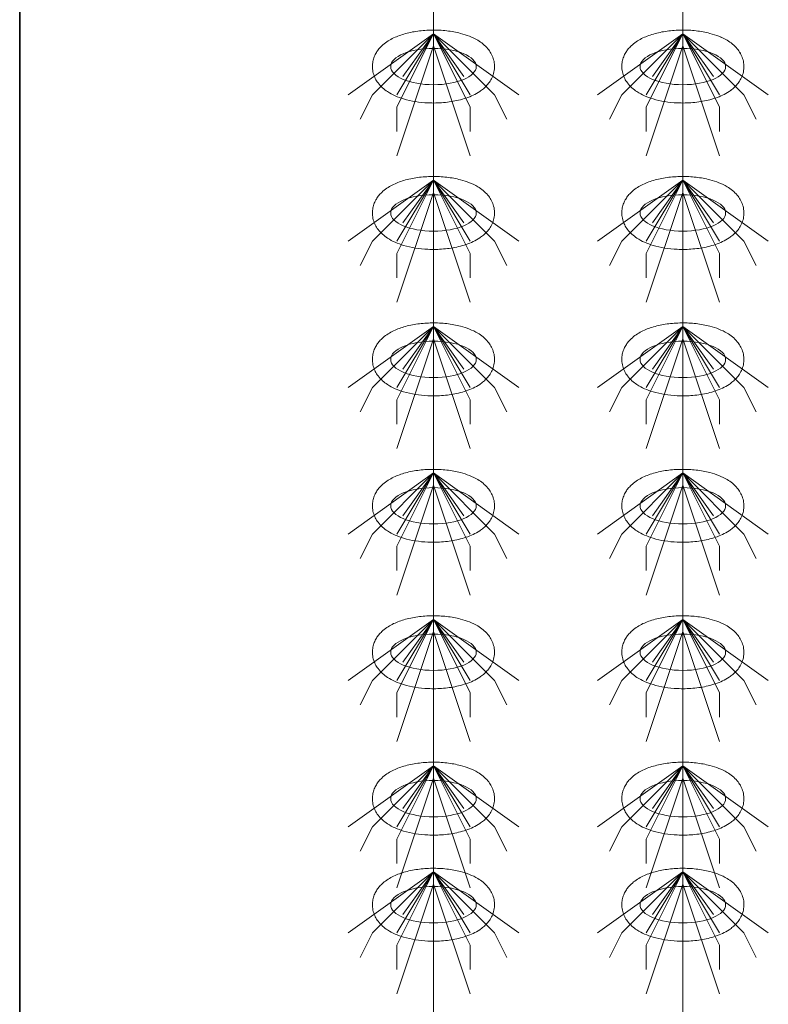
# Model space of a CAD drawing. Header units: metres. Extents: x 703769 to 722343, y 4313031 to 4317457.
# Tile 69 of 256: x 707713.93 to 707717.61, y 4313305.06 to 4313309.9. Entities that reach past the tile are written whole.
import ezdxf

# ---------------------------------------------------------------- set-up
doc = ezdxf.new("R2010")
doc.units = ezdxf.units.M
doc.header["$LTSCALE"] = 0.5
doc.layers.add('粗实线层', color=7, linetype='Continuous', lineweight=35)
doc.layers.add('设备', color=6, linetype='Continuous', lineweight=18)

# ---------------------------------------------------------------- blocks, each defined once
blk = doc.blocks.new('hh_1')
at = {"layer": '设备'}
for p, q in [((-268840, 164960), (-268910, 164910)), ((-268840, 164960), (-268890, 164910)), ((-268840, 164960), (-268870, 164900)), ((-268840, 164960), (-268870, 164910)), ((-268840, 164960), (-268865, 164925)), ((-268840, 164960), (-268790, 164910)), ((-268840, 164960), (-268815, 164925)), ((-268840, 164960), (-268770, 164910)), ((-268840, 164960), (-268810, 164910)), ((-268840, 164960), (-268810, 164900)), ((-268840, 164950), (-268870, 164860)), ((-268840, 164950), (-268810, 164860)), ((-268890, 164910), (-268900, 164890)), ((-268790, 164910), (-268780, 164890)), ((-268870, 164900), (-268870, 164880)), ((-268810, 164900), (-268810, 164880))]:
    blk.add_line(p, q, dxfattribs=at)
blk = doc.blocks.new('dawda')
at = {"color": 7}
blk.add_line((536541.59, 31184.89), (536541.59, 33623.42), dxfattribs=at)
at = {"layer": '设备', "color": 7}
for p, q in [((536880.64, 33373.42), (536880.64, 31373.38)), ((537085, 33373.42), (537085, 31373.38))]:
    blk.add_line(p, q, dxfattribs=at)
for centre in [(536880.64, 32630.55), (536880.64, 32630.55), (537084.99, 32630.55), (537085, 32630.55), (536880.64, 32510.55), (537084.99, 32510.55), (536880.64, 32390.55), (537084.99, 32390.55), (536880.64, 32270.55), (537084.99, 32270.55), (536880.64, 32150.55), (537084.99, 32150.55), (536880.64, 32030.55), (537085, 32030.55), (536880.64, 31943.61), (537085, 31943.61)]:
    blk.add_ellipse(centre, major_axis=(-35.04, 0), ratio=0.42498, dxfattribs=at)
for points in [[(536830.6, 32630.55), (536830.6, 32631.95), (536830.74, 32633.35), (536831.27, 32636.04), (536831.66, 32637.34), (536832.63, 32639.78), (536833.21, 32640.93), (536834.48, 32643.04), (536835.18, 32644.02), (536836.66, 32645.83), (536837.44, 32646.66), (536839.55, 32648.69), (536840.94, 32649.78), (536843.8, 32651.75), (536845.28, 32652.61), (536848.33, 32654.18), (536849.9, 32654.87), (536853.12, 32656.13), (536854.78, 32656.69), (536860.06, 32658.24), (536863.82, 32659.03), (536871.58, 32660.1), (536875.56, 32660.39), (536883.56, 32660.48), (536887.56, 32660.28), (536895.39, 32659.38), (536899.2, 32658.69), (536905.37, 32657.07), (536907.8, 32656.29), (536912.48, 32654.42), (536914.73, 32653.34), (536918.39, 32651.16), (536919.85, 32650.15), (536922.66, 32647.86), (536924, 32646.56), (536926.14, 32643.98), (536926.98, 32642.79), (536928.47, 32640.18), (536929.12, 32638.75), (536930.11, 32635.68), (536930.45, 32634.05), (536930.74, 32630.7), (536930.68, 32629), (536930.18, 32625.71), (536929.74, 32624.12), (536928.59, 32621.17), (536927.88, 32619.81), (536926.29, 32617.32), (536925.41, 32616.2), (536923.57, 32614.16), (536922.6, 32613.23), (536920.6, 32611.55), (536919.57, 32610.78), (536916.79, 32608.92), (536914.99, 32607.93), (536911.28, 32606.17), (536909.36, 32605.41), (536905.4, 32604.06), (536903.36, 32603.48), (536897.29, 32602.03), (536893.13, 32601.38), (536884.65, 32600.65), (536880.32, 32600.57), (536872.59, 32600.94), (536869.18, 32601.28), (536862.53, 32602.35), (536859.3, 32603.07), (536853.83, 32604.71), (536851.53, 32605.54), (536847.1, 32607.49), (536844.98, 32608.62), (536841.54, 32610.88), (536840.18, 32611.91), (536837.58, 32614.25), (536836.34, 32615.58), (536834.38, 32618.2), (536833.62, 32619.42), (536832.29, 32622.07), (536831.73, 32623.51), (536830.92, 32626.56), (536830.67, 32628.17), (536830.61, 32630.05), (536830.6, 32630.3), (536830.6, 32630.55)], [(536830.61, 32630.55), (536830.61, 32631.95), (536830.74, 32633.35), (536831.28, 32636.04), (536831.67, 32637.34), (536832.63, 32639.78), (536833.21, 32640.93), (536834.49, 32643.04), (536835.19, 32644.02), (536836.66, 32645.83), (536837.44, 32646.66), (536839.56, 32648.69), (536840.94, 32649.78), (536843.8, 32651.75), (536845.28, 32652.61), (536848.33, 32654.18), (536849.9, 32654.87), (536853.12, 32656.13), (536854.78, 32656.69), (536860.06, 32658.24), (536863.83, 32659.03), (536871.58, 32660.1), (536875.57, 32660.39), (536883.56, 32660.48), (536887.56, 32660.28), (536895.39, 32659.38), (536899.21, 32658.69), (536905.37, 32657.07), (536907.81, 32656.29), (536912.49, 32654.42), (536914.74, 32653.34), (536918.4, 32651.16), (536919.86, 32650.15), (536922.66, 32647.86), (536924, 32646.56), (536926.14, 32643.98), (536926.98, 32642.79), (536928.47, 32640.18), (536929.12, 32638.75), (536930.11, 32635.68), (536930.46, 32634.05), (536930.74, 32630.7), (536930.68, 32629), (536930.19, 32625.71), (536929.75, 32624.12), (536928.59, 32621.17), (536927.88, 32619.81), (536926.29, 32617.32), (536925.42, 32616.2), (536923.57, 32614.16), (536922.6, 32613.23), (536920.6, 32611.55), (536919.57, 32610.78), (536916.79, 32608.92), (536915, 32607.93), (536911.28, 32606.17), (536909.36, 32605.41), (536905.4, 32604.06), (536903.36, 32603.48), (536897.3, 32602.03), (536893.14, 32601.38), (536884.65, 32600.65), (536880.32, 32600.57), (536872.6, 32600.94), (536869.18, 32601.28), (536862.53, 32602.35), (536859.3, 32603.07), (536853.83, 32604.71), (536851.53, 32605.54), (536847.11, 32607.49), (536844.98, 32608.62), (536841.55, 32610.88), (536840.19, 32611.91), (536837.59, 32614.25), (536836.34, 32615.58), (536834.39, 32618.2), (536833.62, 32619.42), (536832.29, 32622.07), (536831.73, 32623.51), (536830.92, 32626.56), (536830.68, 32628.17), (536830.61, 32630.05), (536830.61, 32630.3), (536830.61, 32630.55)], [(537034.96, 32630.55), (537034.96, 32631.95), (537035.1, 32633.35), (537035.63, 32636.04), (537036.02, 32637.34), (537036.99, 32639.78), (537037.57, 32640.93), (537038.84, 32643.04), (537039.54, 32644.02), (537041.02, 32645.83), (537041.79, 32646.66), (537043.91, 32648.69), (537045.29, 32649.78), (537048.16, 32651.75), (537049.64, 32652.61), (537052.68, 32654.18), (537054.25, 32654.87), (537057.48, 32656.13), (537059.13, 32656.69), (537064.41, 32658.24), (537068.18, 32659.03), (537075.93, 32660.1), (537079.92, 32660.39), (537087.91, 32660.48), (537091.92, 32660.28), (537099.74, 32659.38), (537103.56, 32658.69), (537109.72, 32657.07), (537112.16, 32656.29), (537116.84, 32654.42), (537119.09, 32653.34), (537122.75, 32651.16), (537124.21, 32650.15), (537127.01, 32647.86), (537128.36, 32646.56), (537130.49, 32643.98), (537131.33, 32642.79), (537132.82, 32640.18), (537133.47, 32638.75), (537134.47, 32635.68), (537134.81, 32634.05), (537135.1, 32630.7), (537135.04, 32629), (537134.54, 32625.71), (537134.1, 32624.12), (537132.95, 32621.17), (537132.23, 32619.81), (537130.64, 32617.32), (537129.77, 32616.2), (537127.93, 32614.16), (537126.96, 32613.23), (537124.96, 32611.55), (537123.92, 32610.78), (537121.14, 32608.92), (537119.35, 32607.93), (537115.64, 32606.17), (537113.72, 32605.41), (537109.75, 32604.06), (537107.71, 32603.48), (537101.65, 32602.03), (537097.49, 32601.38), (537089, 32600.65), (537084.68, 32600.57), (537076.95, 32600.94), (537073.54, 32601.28), (537066.89, 32602.35), (537063.66, 32603.07), (537058.18, 32604.71), (537055.88, 32605.54), (537051.46, 32607.49), (537049.33, 32608.62), (537045.9, 32610.88), (537044.54, 32611.91), (537041.94, 32614.25), (537040.7, 32615.58), (537038.74, 32618.2), (537037.97, 32619.42), (537036.65, 32622.07), (537036.09, 32623.51), (537035.28, 32626.56), (537035.03, 32628.17), (537034.96, 32630.05), (537034.96, 32630.3), (537034.96, 32630.55)], [(537034.96, 32630.55), (537034.96, 32631.95), (537035.1, 32633.35), (537035.63, 32636.04), (537036.02, 32637.34), (537036.99, 32639.78), (537037.57, 32640.93), (537038.85, 32643.04), (537039.54, 32644.02), (537041.02, 32645.83), (537041.8, 32646.66), (537043.91, 32648.69), (537045.3, 32649.78), (537048.16, 32651.75), (537049.64, 32652.61), (537052.69, 32654.18), (537054.26, 32654.87), (537057.48, 32656.13), (537059.14, 32656.69), (537064.42, 32658.24), (537068.18, 32659.03), (537075.94, 32660.1), (537079.92, 32660.39), (537087.92, 32660.48), (537091.92, 32660.28), (537099.75, 32659.38), (537103.57, 32658.69), (537109.73, 32657.07), (537112.16, 32656.29), (537116.85, 32654.42), (537119.09, 32653.34), (537122.75, 32651.16), (537124.21, 32650.15), (537127.02, 32647.86), (537128.36, 32646.56), (537130.5, 32643.98), (537131.34, 32642.79), (537132.83, 32640.18), (537133.48, 32638.75), (537134.47, 32635.68), (537134.81, 32634.05), (537135.1, 32630.7), (537135.04, 32629), (537134.54, 32625.71), (537134.1, 32624.12), (537132.95, 32621.17), (537132.24, 32619.81), (537130.65, 32617.32), (537129.77, 32616.2), (537127.93, 32614.16), (537126.96, 32613.23), (537124.96, 32611.55), (537123.93, 32610.78), (537121.15, 32608.92), (537119.35, 32607.93), (537115.64, 32606.17), (537113.72, 32605.41), (537109.76, 32604.06), (537107.72, 32603.48), (537101.65, 32602.03), (537097.49, 32601.38), (537089.01, 32600.65), (537084.68, 32600.57), (537076.95, 32600.94), (537073.54, 32601.28), (537066.89, 32602.35), (537063.66, 32603.07), (537058.19, 32604.71), (537055.89, 32605.54), (537051.46, 32607.49), (537049.34, 32608.62), (537045.9, 32610.88), (537044.54, 32611.91), (537041.94, 32614.25), (537040.7, 32615.58), (537038.74, 32618.2), (537037.98, 32619.42), (537036.65, 32622.07), (537036.09, 32623.51), (537035.28, 32626.56), (537035.03, 32628.17), (537034.97, 32630.05), (537034.96, 32630.3), (537034.96, 32630.55)], [(536830.6, 32510.55), (536830.6, 32511.95), (536830.74, 32513.35), (536831.27, 32516.04), (536831.66, 32517.34), (536832.63, 32519.78), (536833.21, 32520.93), (536834.48, 32523.04), (536835.18, 32524.02), (536836.66, 32525.83), (536837.44, 32526.66), (536839.55, 32528.69), (536840.94, 32529.78), (536843.8, 32531.75), (536845.28, 32532.61), (536848.33, 32534.18), (536849.9, 32534.87), (536853.12, 32536.13), (536854.78, 32536.69), (536860.06, 32538.24), (536863.82, 32539.03), (536871.58, 32540.1), (536875.56, 32540.39), (536883.56, 32540.48), (536887.56, 32540.28), (536895.39, 32539.38), (536899.2, 32538.69), (536905.37, 32537.07), (536907.8, 32536.29), (536912.48, 32534.42), (536914.73, 32533.34), (536918.39, 32531.16), (536919.85, 32530.15), (536922.66, 32527.86), (536924, 32526.56), (536926.14, 32523.98), (536926.98, 32522.79), (536928.47, 32520.18), (536929.12, 32518.75), (536930.11, 32515.68), (536930.45, 32514.05), (536930.74, 32510.7), (536930.68, 32509), (536930.18, 32505.71), (536929.74, 32504.12), (536928.59, 32501.17), (536927.88, 32499.81), (536926.29, 32497.32), (536925.41, 32496.2), (536923.57, 32494.16), (536922.6, 32493.23), (536920.6, 32491.55), (536919.57, 32490.78), (536916.79, 32488.92), (536914.99, 32487.93), (536911.28, 32486.17), (536909.36, 32485.41), (536905.4, 32484.06), (536903.36, 32483.48), (536897.29, 32482.03), (536893.13, 32481.38), (536884.65, 32480.65), (536880.32, 32480.57), (536872.59, 32480.94), (536869.18, 32481.28), (536862.53, 32482.35), (536859.3, 32483.07), (536853.83, 32484.71), (536851.53, 32485.54), (536847.1, 32487.49), (536844.98, 32488.62), (536841.54, 32490.88), (536840.18, 32491.91), (536837.58, 32494.25), (536836.34, 32495.58), (536834.38, 32498.2), (536833.62, 32499.42), (536832.29, 32502.07), (536831.73, 32503.51), (536830.92, 32506.56), (536830.67, 32508.17), (536830.61, 32510.05), (536830.6, 32510.3), (536830.6, 32510.55)], [(537034.96, 32510.55), (537034.96, 32511.95), (537035.1, 32513.35), (537035.63, 32516.04), (537036.02, 32517.34), (537036.99, 32519.78), (537037.57, 32520.93), (537038.84, 32523.04), (537039.54, 32524.02), (537041.02, 32525.83), (537041.79, 32526.66), (537043.91, 32528.69), (537045.29, 32529.78), (537048.16, 32531.75), (537049.64, 32532.61), (537052.68, 32534.18), (537054.25, 32534.87), (537057.48, 32536.13), (537059.13, 32536.69), (537064.41, 32538.24), (537068.18, 32539.03), (537075.93, 32540.1), (537079.92, 32540.39), (537087.91, 32540.48), (537091.92, 32540.28), (537099.74, 32539.38), (537103.56, 32538.69), (537109.72, 32537.07), (537112.16, 32536.29), (537116.84, 32534.42), (537119.09, 32533.34), (537122.75, 32531.16), (537124.21, 32530.15), (537127.01, 32527.86), (537128.36, 32526.56), (537130.49, 32523.98), (537131.33, 32522.79), (537132.82, 32520.18), (537133.47, 32518.75), (537134.47, 32515.68), (537134.81, 32514.05), (537135.1, 32510.7), (537135.04, 32509), (537134.54, 32505.71), (537134.1, 32504.12), (537132.95, 32501.17), (537132.23, 32499.81), (537130.64, 32497.32), (537129.77, 32496.2), (537127.93, 32494.16), (537126.96, 32493.23), (537124.96, 32491.55), (537123.92, 32490.78), (537121.14, 32488.92), (537119.35, 32487.93), (537115.64, 32486.17), (537113.72, 32485.41), (537109.75, 32484.06), (537107.71, 32483.48), (537101.65, 32482.03), (537097.49, 32481.38), (537089, 32480.65), (537084.68, 32480.57), (537076.95, 32480.94), (537073.54, 32481.28), (537066.89, 32482.35), (537063.66, 32483.07), (537058.18, 32484.71), (537055.88, 32485.54), (537051.46, 32487.49), (537049.33, 32488.62), (537045.9, 32490.88), (537044.54, 32491.91), (537041.94, 32494.25), (537040.7, 32495.58), (537038.74, 32498.2), (537037.97, 32499.42), (537036.65, 32502.07), (537036.09, 32503.51), (537035.28, 32506.56), (537035.03, 32508.17), (537034.96, 32510.05), (537034.96, 32510.3), (537034.96, 32510.55)], [(536830.6, 32390.55), (536830.6, 32391.95), (536830.74, 32393.35), (536831.27, 32396.04), (536831.66, 32397.34), (536832.63, 32399.78), (536833.21, 32400.93), (536834.48, 32403.04), (536835.18, 32404.02), (536836.66, 32405.83), (536837.44, 32406.66), (536839.55, 32408.69), (536840.94, 32409.78), (536843.8, 32411.75), (536845.28, 32412.61), (536848.33, 32414.18), (536849.9, 32414.87), (536853.12, 32416.13), (536854.78, 32416.69), (536860.06, 32418.24), (536863.82, 32419.03), (536871.58, 32420.1), (536875.56, 32420.39), (536883.56, 32420.48), (536887.56, 32420.28), (536895.39, 32419.38), (536899.2, 32418.69), (536905.37, 32417.07), (536907.8, 32416.29), (536912.48, 32414.42), (536914.73, 32413.34), (536918.39, 32411.16), (536919.85, 32410.15), (536922.66, 32407.86), (536924, 32406.56), (536926.14, 32403.98), (536926.98, 32402.79), (536928.47, 32400.18), (536929.12, 32398.75), (536930.11, 32395.68), (536930.45, 32394.05), (536930.74, 32390.7), (536930.68, 32389), (536930.18, 32385.71), (536929.74, 32384.12), (536928.59, 32381.17), (536927.88, 32379.81), (536926.29, 32377.32), (536925.41, 32376.2), (536923.57, 32374.16), (536922.6, 32373.23), (536920.6, 32371.55), (536919.57, 32370.78), (536916.79, 32368.92), (536914.99, 32367.93), (536911.28, 32366.17), (536909.36, 32365.41), (536905.4, 32364.06), (536903.36, 32363.48), (536897.29, 32362.03), (536893.13, 32361.38), (536884.65, 32360.65), (536880.32, 32360.57), (536872.59, 32360.94), (536869.18, 32361.28), (536862.53, 32362.35), (536859.3, 32363.07), (536853.83, 32364.71), (536851.53, 32365.54), (536847.1, 32367.49), (536844.98, 32368.62), (536841.54, 32370.88), (536840.18, 32371.91), (536837.58, 32374.25), (536836.34, 32375.58), (536834.38, 32378.2), (536833.62, 32379.42), (536832.29, 32382.07), (536831.73, 32383.51), (536830.92, 32386.56), (536830.67, 32388.17), (536830.61, 32390.05), (536830.6, 32390.3), (536830.6, 32390.55)], [(537034.96, 32390.55), (537034.96, 32391.95), (537035.1, 32393.35), (537035.63, 32396.04), (537036.02, 32397.34), (537036.99, 32399.78), (537037.57, 32400.93), (537038.84, 32403.04), (537039.54, 32404.02), (537041.02, 32405.83), (537041.79, 32406.66), (537043.91, 32408.69), (537045.29, 32409.78), (537048.16, 32411.75), (537049.64, 32412.61), (537052.68, 32414.18), (537054.25, 32414.87), (537057.48, 32416.13), (537059.13, 32416.69), (537064.41, 32418.24), (537068.18, 32419.03), (537075.93, 32420.1), (537079.92, 32420.39), (537087.91, 32420.48), (537091.92, 32420.28), (537099.74, 32419.38), (537103.56, 32418.69), (537109.72, 32417.07), (537112.16, 32416.29), (537116.84, 32414.42), (537119.09, 32413.34), (537122.75, 32411.16), (537124.21, 32410.15), (537127.01, 32407.86), (537128.36, 32406.56), (537130.49, 32403.98), (537131.33, 32402.79), (537132.82, 32400.18), (537133.47, 32398.75), (537134.47, 32395.68), (537134.81, 32394.05), (537135.1, 32390.7), (537135.04, 32389), (537134.54, 32385.71), (537134.1, 32384.12), (537132.95, 32381.17), (537132.23, 32379.81), (537130.64, 32377.32), (537129.77, 32376.2), (537127.93, 32374.16), (537126.96, 32373.23), (537124.96, 32371.55), (537123.92, 32370.78), (537121.14, 32368.92), (537119.35, 32367.93), (537115.64, 32366.17), (537113.72, 32365.41), (537109.75, 32364.06), (537107.71, 32363.48), (537101.65, 32362.03), (537097.49, 32361.38), (537089, 32360.65), (537084.68, 32360.57), (537076.95, 32360.94), (537073.54, 32361.28), (537066.89, 32362.35), (537063.66, 32363.07), (537058.18, 32364.71), (537055.88, 32365.54), (537051.46, 32367.49), (537049.33, 32368.62), (537045.9, 32370.88), (537044.54, 32371.91), (537041.94, 32374.25), (537040.7, 32375.58), (537038.74, 32378.2), (537037.97, 32379.42), (537036.65, 32382.07), (537036.09, 32383.51), (537035.28, 32386.56), (537035.03, 32388.17), (537034.96, 32390.05), (537034.96, 32390.3), (537034.96, 32390.55)], [(536830.6, 32270.55), (536830.6, 32271.95), (536830.74, 32273.35), (536831.27, 32276.04), (536831.66, 32277.34), (536832.63, 32279.78), (536833.21, 32280.93), (536834.48, 32283.04), (536835.18, 32284.02), (536836.66, 32285.83), (536837.44, 32286.66), (536839.55, 32288.69), (536840.94, 32289.78), (536843.8, 32291.75), (536845.28, 32292.61), (536848.33, 32294.18), (536849.9, 32294.87), (536853.12, 32296.13), (536854.78, 32296.69), (536860.06, 32298.24), (536863.82, 32299.03), (536871.58, 32300.1), (536875.56, 32300.39), (536883.56, 32300.48), (536887.56, 32300.28), (536895.39, 32299.38), (536899.2, 32298.69), (536905.37, 32297.07), (536907.8, 32296.29), (536912.48, 32294.42), (536914.73, 32293.34), (536918.39, 32291.16), (536919.85, 32290.15), (536922.66, 32287.86), (536924, 32286.56), (536926.14, 32283.98), (536926.98, 32282.79), (536928.47, 32280.18), (536929.12, 32278.75), (536930.11, 32275.68), (536930.45, 32274.05), (536930.74, 32270.7), (536930.68, 32269), (536930.18, 32265.71), (536929.74, 32264.12), (536928.59, 32261.17), (536927.88, 32259.81), (536926.29, 32257.32), (536925.41, 32256.2), (536923.57, 32254.16), (536922.6, 32253.23), (536920.6, 32251.55), (536919.57, 32250.78), (536916.79, 32248.92), (536914.99, 32247.93), (536911.28, 32246.17), (536909.36, 32245.41), (536905.4, 32244.06), (536903.36, 32243.48), (536897.29, 32242.03), (536893.13, 32241.38), (536884.65, 32240.65), (536880.32, 32240.57), (536872.59, 32240.94), (536869.18, 32241.28), (536862.53, 32242.35), (536859.3, 32243.07), (536853.83, 32244.71), (536851.53, 32245.54), (536847.1, 32247.49), (536844.98, 32248.62), (536841.54, 32250.88), (536840.18, 32251.91), (536837.58, 32254.25), (536836.34, 32255.58), (536834.38, 32258.2), (536833.62, 32259.42), (536832.29, 32262.07), (536831.73, 32263.51), (536830.92, 32266.56), (536830.67, 32268.17), (536830.61, 32270.05), (536830.6, 32270.3), (536830.6, 32270.55)], [(537034.96, 32270.55), (537034.96, 32271.95), (537035.1, 32273.35), (537035.63, 32276.04), (537036.02, 32277.34), (537036.99, 32279.78), (537037.57, 32280.93), (537038.84, 32283.04), (537039.54, 32284.02), (537041.02, 32285.83), (537041.79, 32286.66), (537043.91, 32288.69), (537045.29, 32289.78), (537048.16, 32291.75), (537049.64, 32292.61), (537052.68, 32294.18), (537054.25, 32294.87), (537057.48, 32296.13), (537059.13, 32296.69), (537064.41, 32298.24), (537068.18, 32299.03), (537075.93, 32300.1), (537079.92, 32300.39), (537087.91, 32300.48), (537091.92, 32300.28), (537099.74, 32299.38), (537103.56, 32298.69), (537109.72, 32297.07), (537112.16, 32296.29), (537116.84, 32294.42), (537119.09, 32293.34), (537122.75, 32291.16), (537124.21, 32290.15), (537127.01, 32287.86), (537128.36, 32286.56), (537130.49, 32283.98), (537131.33, 32282.79), (537132.82, 32280.18), (537133.47, 32278.75), (537134.47, 32275.68), (537134.81, 32274.05), (537135.1, 32270.7), (537135.04, 32269), (537134.54, 32265.71), (537134.1, 32264.12), (537132.95, 32261.17), (537132.23, 32259.81), (537130.64, 32257.32), (537129.77, 32256.2), (537127.93, 32254.16), (537126.96, 32253.23), (537124.96, 32251.55), (537123.92, 32250.78), (537121.14, 32248.92), (537119.35, 32247.93), (537115.64, 32246.17), (537113.72, 32245.41), (537109.75, 32244.06), (537107.71, 32243.48), (537101.65, 32242.03), (537097.49, 32241.38), (537089, 32240.65), (537084.68, 32240.57), (537076.95, 32240.94), (537073.54, 32241.28), (537066.89, 32242.35), (537063.66, 32243.07), (537058.18, 32244.71), (537055.88, 32245.54), (537051.46, 32247.49), (537049.33, 32248.62), (537045.9, 32250.88), (537044.54, 32251.91), (537041.94, 32254.25), (537040.7, 32255.58), (537038.74, 32258.2), (537037.97, 32259.42), (537036.65, 32262.07), (537036.09, 32263.51), (537035.28, 32266.56), (537035.03, 32268.17), (537034.96, 32270.05), (537034.96, 32270.3), (537034.96, 32270.55)], [(536830.6, 32150.55), (536830.6, 32151.95), (536830.74, 32153.35), (536831.27, 32156.04), (536831.66, 32157.34), (536832.63, 32159.78), (536833.21, 32160.93), (536834.48, 32163.04), (536835.18, 32164.02), (536836.66, 32165.83), (536837.44, 32166.66), (536839.55, 32168.69), (536840.94, 32169.78), (536843.8, 32171.75), (536845.28, 32172.61), (536848.33, 32174.18), (536849.9, 32174.87), (536853.12, 32176.13), (536854.78, 32176.69), (536860.06, 32178.24), (536863.82, 32179.03), (536871.58, 32180.1), (536875.56, 32180.39), (536883.56, 32180.48), (536887.56, 32180.28), (536895.39, 32179.38), (536899.2, 32178.69), (536905.37, 32177.07), (536907.8, 32176.29), (536912.48, 32174.42), (536914.73, 32173.34), (536918.39, 32171.16), (536919.85, 32170.15), (536922.66, 32167.86), (536924, 32166.56), (536926.14, 32163.98), (536926.98, 32162.79), (536928.47, 32160.18), (536929.12, 32158.75), (536930.11, 32155.68), (536930.45, 32154.05), (536930.74, 32150.7), (536930.68, 32149), (536930.18, 32145.71), (536929.74, 32144.12), (536928.59, 32141.17), (536927.88, 32139.81), (536926.29, 32137.32), (536925.41, 32136.2), (536923.57, 32134.16), (536922.6, 32133.23), (536920.6, 32131.55), (536919.57, 32130.78), (536916.79, 32128.92), (536914.99, 32127.93), (536911.28, 32126.17), (536909.36, 32125.41), (536905.4, 32124.06), (536903.36, 32123.48), (536897.29, 32122.03), (536893.13, 32121.38), (536884.65, 32120.65), (536880.32, 32120.57), (536872.59, 32120.94), (536869.18, 32121.28), (536862.53, 32122.35), (536859.3, 32123.07), (536853.83, 32124.71), (536851.53, 32125.54), (536847.1, 32127.49), (536844.98, 32128.62), (536841.54, 32130.88), (536840.18, 32131.91), (536837.58, 32134.25), (536836.34, 32135.58), (536834.38, 32138.2), (536833.62, 32139.42), (536832.29, 32142.07), (536831.73, 32143.51), (536830.92, 32146.56), (536830.67, 32148.17), (536830.61, 32150.05), (536830.6, 32150.3), (536830.6, 32150.55)], [(537034.96, 32150.55), (537034.96, 32151.95), (537035.1, 32153.35), (537035.63, 32156.04), (537036.02, 32157.34), (537036.99, 32159.78), (537037.57, 32160.93), (537038.84, 32163.04), (537039.54, 32164.02), (537041.02, 32165.83), (537041.79, 32166.66), (537043.91, 32168.69), (537045.29, 32169.78), (537048.16, 32171.75), (537049.64, 32172.61), (537052.68, 32174.18), (537054.25, 32174.87), (537057.48, 32176.13), (537059.13, 32176.69), (537064.41, 32178.24), (537068.18, 32179.03), (537075.93, 32180.1), (537079.92, 32180.39), (537087.91, 32180.48), (537091.92, 32180.28), (537099.74, 32179.38), (537103.56, 32178.69), (537109.72, 32177.07), (537112.16, 32176.29), (537116.84, 32174.42), (537119.09, 32173.34), (537122.75, 32171.16), (537124.21, 32170.15), (537127.01, 32167.86), (537128.36, 32166.56), (537130.49, 32163.98), (537131.33, 32162.79), (537132.82, 32160.18), (537133.47, 32158.75), (537134.47, 32155.68), (537134.81, 32154.05), (537135.1, 32150.7), (537135.04, 32149), (537134.54, 32145.71), (537134.1, 32144.12), (537132.95, 32141.17), (537132.23, 32139.81), (537130.64, 32137.32), (537129.77, 32136.2), (537127.93, 32134.16), (537126.96, 32133.23), (537124.96, 32131.55), (537123.92, 32130.78), (537121.14, 32128.92), (537119.35, 32127.93), (537115.64, 32126.17), (537113.72, 32125.41), (537109.75, 32124.06), (537107.71, 32123.48), (537101.65, 32122.03), (537097.49, 32121.38), (537089, 32120.65), (537084.68, 32120.57), (537076.95, 32120.94), (537073.54, 32121.28), (537066.89, 32122.35), (537063.66, 32123.07), (537058.18, 32124.71), (537055.88, 32125.54), (537051.46, 32127.49), (537049.33, 32128.62), (537045.9, 32130.88), (537044.54, 32131.91), (537041.94, 32134.25), (537040.7, 32135.58), (537038.74, 32138.2), (537037.97, 32139.42), (537036.65, 32142.07), (537036.09, 32143.51), (537035.28, 32146.56), (537035.03, 32148.17), (537034.96, 32150.05), (537034.96, 32150.3), (537034.96, 32150.55)], [(536830.6, 32030.55), (536830.6, 32031.95), (536830.74, 32033.35), (536831.27, 32036.04), (536831.67, 32037.34), (536832.63, 32039.78), (536833.21, 32040.93), (536834.49, 32043.04), (536835.19, 32044.02), (536836.66, 32045.83), (536837.44, 32046.66), (536839.56, 32048.69), (536840.94, 32049.78), (536843.8, 32051.75), (536845.28, 32052.61), (536848.33, 32054.18), (536849.9, 32054.87), (536853.12, 32056.13), (536854.78, 32056.69), (536860.06, 32058.24), (536863.83, 32059.03), (536871.58, 32060.1), (536875.57, 32060.39), (536883.56, 32060.48), (536887.56, 32060.28), (536895.39, 32059.38), (536899.21, 32058.69), (536905.37, 32057.07), (536907.8, 32056.29), (536912.49, 32054.42), (536914.74, 32053.34), (536918.4, 32051.16), (536919.86, 32050.15), (536922.66, 32047.86), (536924, 32046.56), (536926.14, 32043.98), (536926.98, 32042.79), (536928.47, 32040.18), (536929.12, 32038.75), (536930.11, 32035.68), (536930.45, 32034.05), (536930.74, 32030.7), (536930.68, 32029), (536930.19, 32025.71), (536929.75, 32024.12), (536928.59, 32021.17), (536927.88, 32019.81), (536926.29, 32017.32), (536925.42, 32016.2), (536923.57, 32014.16), (536922.6, 32013.23), (536920.6, 32011.55), (536919.57, 32010.78), (536916.79, 32008.92), (536914.99, 32007.93), (536911.28, 32006.17), (536909.36, 32005.41), (536905.4, 32004.06), (536903.36, 32003.48), (536897.3, 32002.03), (536893.14, 32001.38), (536884.65, 32000.65), (536880.32, 32000.57), (536872.6, 32000.94), (536869.18, 32001.28), (536862.53, 32002.35), (536859.3, 32003.07), (536853.83, 32004.71), (536851.53, 32005.54), (536847.11, 32007.49), (536844.98, 32008.62), (536841.55, 32010.88), (536840.19, 32011.91), (536837.59, 32014.25), (536836.34, 32015.58), (536834.39, 32018.2), (536833.62, 32019.42), (536832.29, 32022.07), (536831.73, 32023.51), (536830.92, 32026.56), (536830.68, 32028.17), (536830.61, 32030.05), (536830.6, 32030.3), (536830.6, 32030.55)], [(537034.96, 32030.55), (537034.96, 32031.95), (537035.1, 32033.35), (537035.63, 32036.04), (537036.02, 32037.34), (537036.99, 32039.78), (537037.57, 32040.93), (537038.84, 32043.04), (537039.54, 32044.02), (537041.02, 32045.83), (537041.8, 32046.66), (537043.91, 32048.69), (537045.3, 32049.78), (537048.16, 32051.75), (537049.64, 32052.61), (537052.69, 32054.18), (537054.26, 32054.87), (537057.48, 32056.13), (537059.14, 32056.69), (537064.42, 32058.24), (537068.18, 32059.03), (537075.94, 32060.1), (537079.92, 32060.39), (537087.92, 32060.48), (537091.92, 32060.28), (537099.75, 32059.38), (537103.56, 32058.69), (537109.73, 32057.07), (537112.16, 32056.29), (537116.84, 32054.42), (537119.09, 32053.34), (537122.75, 32051.16), (537124.21, 32050.15), (537127.02, 32047.86), (537128.36, 32046.56), (537130.5, 32043.98), (537131.34, 32042.79), (537132.83, 32040.18), (537133.47, 32038.75), (537134.47, 32035.68), (537134.81, 32034.05), (537135.1, 32030.7), (537135.04, 32029), (537134.54, 32025.71), (537134.1, 32024.12), (537132.95, 32021.17), (537132.24, 32019.81), (537130.65, 32017.32), (537129.77, 32016.2), (537127.93, 32014.16), (537126.96, 32013.23), (537124.96, 32011.55), (537123.93, 32010.78), (537121.14, 32008.92), (537119.35, 32007.93), (537115.64, 32006.17), (537113.72, 32005.41), (537109.76, 32004.06), (537107.72, 32003.48), (537101.65, 32002.03), (537097.49, 32001.38), (537089.01, 32000.65), (537084.68, 32000.57), (537076.95, 32000.94), (537073.54, 32001.28), (537066.89, 32002.35), (537063.66, 32003.07), (537058.19, 32004.71), (537055.89, 32005.54), (537051.46, 32007.49), (537049.34, 32008.62), (537045.9, 32010.88), (537044.54, 32011.91), (537041.94, 32014.25), (537040.7, 32015.58), (537038.74, 32018.2), (537037.98, 32019.42), (537036.65, 32022.07), (537036.09, 32023.51), (537035.28, 32026.56), (537035.03, 32028.17), (537034.97, 32030.05), (537034.96, 32030.3), (537034.96, 32030.55)], [(536830.61, 31943.61), (536830.61, 31945), (536830.75, 31946.4), (536831.28, 31949.1), (536831.67, 31950.39), (536832.64, 31952.83), (536833.21, 31953.98), (536834.49, 31956.1), (536835.19, 31957.08), (536836.67, 31958.88), (536837.44, 31959.71), (536839.56, 31961.74), (536840.94, 31962.84), (536843.81, 31964.8), (536845.29, 31965.67), (536848.33, 31967.23), (536849.9, 31967.93), (536853.13, 31969.18), (536854.78, 31969.74), (536860.06, 31971.3), (536863.83, 31972.08), (536871.58, 31973.16), (536875.57, 31973.45), (536883.56, 31973.53), (536887.57, 31973.33), (536895.39, 31972.44), (536899.21, 31971.74), (536905.37, 31970.12), (536907.81, 31969.34), (536912.49, 31967.47), (536914.74, 31966.4), (536918.4, 31964.21), (536919.86, 31963.21), (536922.66, 31960.91), (536924.01, 31959.61), (536926.14, 31957.03), (536926.98, 31955.85), (536928.47, 31953.23), (536929.12, 31951.8), (536930.12, 31948.74), (536930.46, 31947.1), (536930.74, 31943.76), (536930.69, 31942.05), (536930.19, 31938.76), (536929.75, 31937.17), (536928.6, 31934.22), (536927.88, 31932.86), (536926.29, 31930.38), (536925.42, 31929.25), (536923.58, 31927.21), (536922.61, 31926.29), (536920.61, 31924.6), (536919.57, 31923.83), (536916.79, 31921.98), (536915, 31920.99), (536911.29, 31919.23), (536909.36, 31918.46), (536905.4, 31917.11), (536903.36, 31916.53), (536897.3, 31915.08), (536893.14, 31914.44), (536884.65, 31913.7), (536880.33, 31913.62), (536872.6, 31913.99), (536869.18, 31914.34), (536862.54, 31915.41), (536859.31, 31916.13), (536853.83, 31917.76), (536851.53, 31918.59), (536847.11, 31920.55), (536844.98, 31921.67), (536841.55, 31923.93), (536840.19, 31924.96), (536837.59, 31927.31), (536836.35, 31928.63), (536834.39, 31931.26), (536833.62, 31932.47), (536832.3, 31935.13), (536831.73, 31936.57), (536830.93, 31939.62), (536830.68, 31941.23), (536830.61, 31943.1), (536830.61, 31943.35), (536830.61, 31943.61)], [(537034.96, 31943.61), (537034.96, 31945), (537035.1, 31946.4), (537035.64, 31949.1), (537036.03, 31950.39), (537036.99, 31952.83), (537037.57, 31953.98), (537038.85, 31956.1), (537039.55, 31957.08), (537041.02, 31958.88), (537041.8, 31959.71), (537043.92, 31961.74), (537045.3, 31962.84), (537048.16, 31964.8), (537049.64, 31965.67), (537052.69, 31967.23), (537054.26, 31967.93), (537057.48, 31969.18), (537059.14, 31969.74), (537064.42, 31971.3), (537068.19, 31972.08), (537075.94, 31973.16), (537079.93, 31973.45), (537087.92, 31973.53), (537091.92, 31973.33), (537099.75, 31972.44), (537103.57, 31971.74), (537109.73, 31970.12), (537112.17, 31969.34), (537116.85, 31967.47), (537119.1, 31966.4), (537122.76, 31964.21), (537124.22, 31963.21), (537127.02, 31960.91), (537128.36, 31959.61), (537130.5, 31957.03), (537131.34, 31955.85), (537132.83, 31953.23), (537133.48, 31951.8), (537134.47, 31948.74), (537134.82, 31947.1), (537135.1, 31943.76), (537135.04, 31942.05), (537134.55, 31938.76), (537134.11, 31937.17), (537132.95, 31934.22), (537132.24, 31932.86), (537130.65, 31930.38), (537129.78, 31929.25), (537127.93, 31927.21), (537126.96, 31926.29), (537124.96, 31924.6), (537123.93, 31923.83), (537121.15, 31921.98), (537119.36, 31920.99), (537115.64, 31919.23), (537113.72, 31918.46), (537109.76, 31917.11), (537107.72, 31916.53), (537101.66, 31915.08), (537097.5, 31914.44), (537089.01, 31913.7), (537084.68, 31913.62), (537076.96, 31913.99), (537073.54, 31914.34), (537066.89, 31915.41), (537063.66, 31916.13), (537058.19, 31917.76), (537055.89, 31918.59), (537051.47, 31920.55), (537049.34, 31921.67), (537045.91, 31923.93), (537044.55, 31924.96), (537041.95, 31927.31), (537040.7, 31928.63), (537038.75, 31931.26), (537037.98, 31932.47), (537036.65, 31935.13), (537036.09, 31936.57), (537035.28, 31939.62), (537035.04, 31941.23), (537034.97, 31943.1), (537034.96, 31943.35), (537034.96, 31943.61)]]:
    blk.add_open_spline(points, degree=3, knots=[0, 0, 0, 0, 3.423083, 3.423083, 6.846165, 6.846165, 10.269248, 10.269248, 13.69233, 13.69233, 17.115413, 17.115413, 22.728666, 22.728666, 28.341919, 28.341919, 33.955172, 33.955172, 39.568425, 39.568425, 51.436002, 51.436002, 63.303578, 63.303578, 75.171154, 75.171154, 87.03873, 87.03873, 95.224368, 95.224368, 103.410005, 103.410005, 109.145122, 109.145122, 114.880238, 114.880238, 119.003115, 119.003115, 123.125991, 123.125991, 127.248868, 127.248868, 131.371745, 131.371745, 135.494621, 135.494621, 139.617498, 139.617498, 143.740375, 143.740375, 147.863251, 147.863251, 151.986128, 151.986128, 158.708917, 158.708917, 165.431705, 165.431705, 172.154493, 172.154493, 184.909814, 184.909814, 197.665135, 197.665135, 207.937, 207.937, 218.208864, 218.208864, 226.104489, 226.104489, 234.000115, 234.000115, 239.456, 239.456, 244.911884, 244.911884, 248.896322, 248.896322, 252.88076, 252.88076, 256.865198, 256.865198, 257.481358, 257.481358, 257.481358, 257.481358], dxfattribs=at)
at = {"layer": '设备', "color": 7, "xscale": -1}
for p in [(268040.64, -132302.56), (268040.64, -132302.56), (268244.99, -132302.56), (268245, -132302.56), (268040.64, -132422.56), (268244.99, -132422.56), (268040.64, -132542.56), (268244.99, -132542.56), (268040.64, -132662.56), (268244.99, -132662.56), (268040.64, -132782.56), (268244.99, -132782.56), (268040.64, -132902.56), (268245, -132902.56), (268040.64, -132989.5), (268245, -132989.5)]:
    blk.add_blockref('hh_1', p, dxfattribs=at)

msp = doc.modelspace()

# ---------------------------------------------------------------- block references
at = {"layer": '粗实线层', "xscale": 0.006, "yscale": 0.006, "zscale": 0.006}
msp.add_blockref('dawda', (704494.6802, 4313113.8882), dxfattribs=at)

doc.saveas('drawing.dxf')
